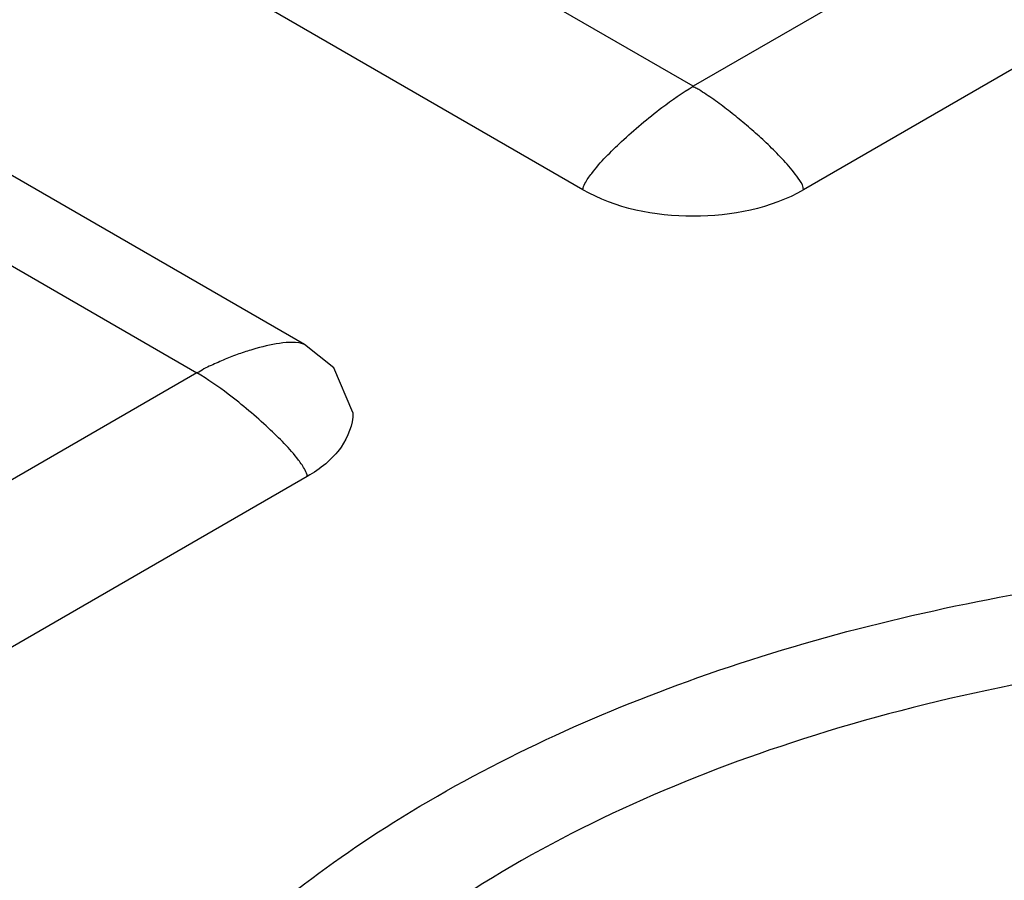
# Model space of a CAD drawing. Header units: millimetres. Extents: x 186 to 1445, y 622 to 1655.
# Tile 18 of 30: x 931.02 to 941.12, y 1216.56 to 1225.38. Entities that reach past the tile are written whole.
import ezdxf

# ---------------------------------------------------------------- set-up
doc = ezdxf.new("R2010")
doc.units = ezdxf.units.MM
doc.header["$LTSCALE"] = 148.057049
doc.layers.get('0').update_dxf_attribs({"linetype": 'CONTINUOUS'})

msp = doc.modelspace()

# ---------------------------------------------------------------- linework, layer by layer
at = {"color": 7, "linetype": 'CONTINUOUS'}
for p, q in [((937.932, 1224.7), (933.124, 1227.476)), ((942.74, 1227.476), (937.932, 1224.7)), ((936.801, 1223.639), (931.992, 1226.415)), ((943.872, 1226.415), (939.064, 1223.639)), ((933.943, 1222.051), (929.134, 1224.827)), ((928.033, 1224.537), (932.841, 1221.761)), ((932.841, 1221.761), (929.979, 1220.109)), ((933.972, 1220.699), (929.164, 1217.923))]:
    msp.add_line(p, q, dxfattribs=at)
msp.add_lwpolyline([(934.441, 1221.353), (934.247, 1221.811), (933.943, 1222.051)], dxfattribs=at)
for points, knots in [([(936.801, 1223.639), (936.801, 1223.661), (936.829, 1223.722), (936.95, 1223.894), (937.216, 1224.16), (937.566, 1224.456), (937.82, 1224.635), (937.932, 1224.7)], [0, 0, 0, 0, 0.042286, 0.122421, 0.407332, 0.75252, 1, 1, 1, 1]), ([(939.064, 1223.638), (939.064, 1223.673), (939.024, 1223.737), (938.944, 1223.849), (938.827, 1223.977), (938.684, 1224.12), (938.536, 1224.253), (938.388, 1224.378), (938.238, 1224.495), (938.112, 1224.587), (938.021, 1224.645), (937.972, 1224.679), (937.94, 1224.688), (937.932, 1224.7)], [0, 0, 0, 0, 0.066067, 0.134058, 0.266332, 0.395137, 0.521308, 0.645125, 0.766543, 0.885145, 0.943087, 0.9721, 1, 1, 1, 1]), ([(939.064, 1223.638), (938.728, 1223.445), (937.932, 1223.291), (937.136, 1223.445), (936.8, 1223.639)], [0, 0, 0, 0, 0.500005, 1, 1, 1, 1]), ([(933.943, 1222.051), (933.907, 1222.072), (933.817, 1222.077), (933.64, 1222.061), (933.455, 1222.016), (933.27, 1221.955), (933.127, 1221.902), (933.009, 1221.846), (932.911, 1221.805), (932.868, 1221.767), (932.841, 1221.761)], [0, 0, 0, 0, 0.105403, 0.220171, 0.464549, 0.592463, 0.723945, 0.859432, 0.929071, 1, 1, 1, 1]), ([(933.972, 1220.699), (933.972, 1220.721), (933.944, 1220.782), (933.823, 1220.955), (933.557, 1221.22), (933.208, 1221.517), (932.953, 1221.696), (932.841, 1221.761)], [0, 0, 0, 0, 0.042286, 0.122421, 0.407332, 0.75252, 1, 1, 1, 1]), ([(934.441, 1221.353), (934.441, 1221.228), (934.332, 1220.95), (934.105, 1220.775), (933.973, 1220.699)], [0, 0, 0, 0, 0.449341, 1, 1, 1, 1]), ([(931.193, 1213.036), (931.5, 1213.856), (932.546, 1215.459), (934.905, 1217.325), (937.937, 1218.736), (942.692, 1219.943), (947.798, 1219.999), (952.61, 1218.91), (954.803, 1217.973), (955.783, 1217.407)], [0, 0, 0, 0, 0.096013, 0.204315, 0.326491, 0.460227, 0.740667, 0.875794, 1, 1, 1, 1]), ([(954.966, 1216.718), (953.868, 1217.352), (951.359, 1218.347), (947.287, 1219.039), (943.039, 1218.971), (939.039, 1218.149), (936.109, 1216.846), (934.275, 1215.466), (933.245, 1214.355), (932.535, 1213.151), (932.175, 1211.883), (932.186, 1210.592), (932.433, 1209.77), (932.605, 1209.377)], [0, 0, 0, 0, 0.133328, 0.280549, 0.432121, 0.577528, 0.707641, 0.765334, 0.817897, 0.865984, 0.910974, 0.954886, 1, 1, 1, 1])]:
    msp.add_open_spline(points, degree=3, knots=knots, dxfattribs=at)

doc.saveas('drawing.dxf')
